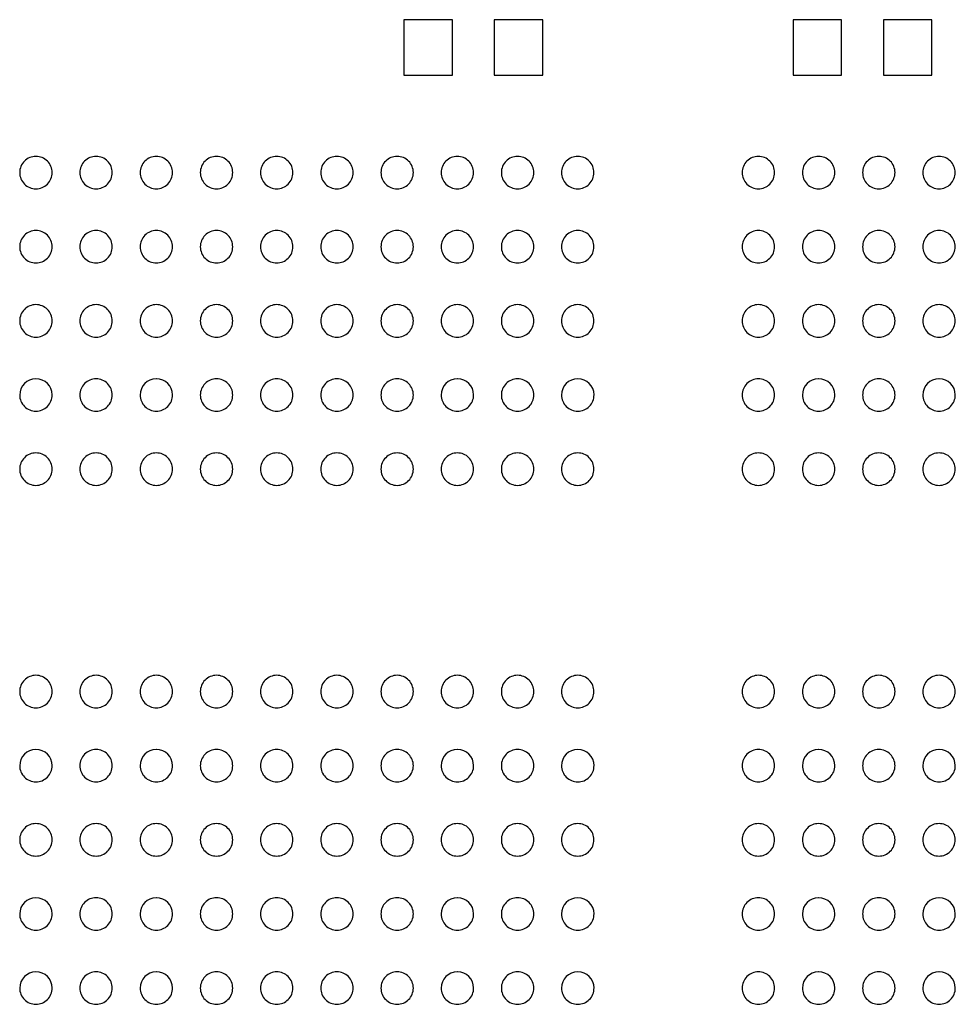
# Model space of a CAD drawing. Extents: x -85 to 115, y -126 to 69.
# Tile 20 of 26: x -28 to -18, y -28 to -18. Entities that reach past the tile are written whole.
import ezdxf

# ---------------------------------------------------------------- set-up
doc = ezdxf.new("R2010")
doc.units = 0
doc.header["$MEASUREMENT"] = 0
doc.layers.get('0').update_dxf_attribs({"linetype": 'CONTINUOUS'})

msp = doc.modelspace()

# ---------------------------------------------------------------- linework, layer by layer
for points in [[(-23.646001, -17.844999), (-24.171001, -17.844999), (-24.171001, -17.844999), (-24.171001, -18.445), (-24.171001, -18.445), (-23.646001, -18.445), (-23.646001, -18.445), (-23.646001, -17.844999)], [(-22.670999, -17.844999), (-23.196001, -17.844999), (-23.196001, -17.844999), (-23.196001, -18.445), (-23.196001, -18.445), (-22.670999, -18.445), (-22.670999, -18.445), (-22.670999, -17.844999)], [(-19.446001, -17.844999), (-19.971, -17.844999), (-19.971, -17.844999), (-19.971, -18.445), (-19.971, -18.445), (-19.446001, -18.445), (-19.446001, -18.445), (-19.446001, -17.844999)], [(-18.471001, -17.844999), (-18.996, -17.844999), (-18.996, -17.844999), (-18.996, -18.445), (-18.996, -18.445), (-18.471001, -18.445), (-18.471001, -18.445), (-18.471001, -17.844999)]]:
    msp.add_lwpolyline(points)
for points in [[(-27.97, -19.494999, 0.414214), (-28.145, -19.32), (-28.145, -19.32, 0.414214), (-28.32, -19.494999), (-28.32, -19.494999, 0.414214), (-28.145, -19.67), (-28.145, -19.67, 0.414214), (-27.97, -19.494999)], [(-27.32, -19.494999, 0.414214), (-27.495, -19.32), (-27.495, -19.32, 0.414214), (-27.67, -19.494999), (-27.67, -19.494999, 0.414214), (-27.495, -19.67), (-27.495, -19.67, 0.414214), (-27.32, -19.494999)], [(-26.67, -19.494999, 0.414214), (-26.845, -19.32), (-26.845, -19.32, 0.414214), (-27.02, -19.494999), (-27.02, -19.494999, 0.414214), (-26.845, -19.67), (-26.845, -19.67, 0.414214), (-26.67, -19.494999)], [(-26.02, -19.494999, 0.414214), (-26.195, -19.32), (-26.195, -19.32, 0.414214), (-26.37, -19.494999), (-26.37, -19.494999, 0.414214), (-26.195, -19.67), (-26.195, -19.67, 0.414214), (-26.02, -19.494999)], [(-25.37, -19.494999, 0.414214), (-25.545, -19.32), (-25.545, -19.32, 0.414214), (-25.72, -19.494999), (-25.72, -19.494999, 0.414214), (-25.545, -19.67), (-25.545, -19.67, 0.414214), (-25.37, -19.494999)], [(-24.72, -19.494999, 0.414214), (-24.895, -19.32), (-24.895, -19.32, 0.414214), (-25.07, -19.494999), (-25.07, -19.494999, 0.414214), (-24.895, -19.67), (-24.895, -19.67, 0.414214), (-24.72, -19.494999)], [(-24.07, -19.494999, 0.414214), (-24.245, -19.32), (-24.245, -19.32, 0.414214), (-24.42, -19.494999), (-24.42, -19.494999, 0.414214), (-24.245, -19.67), (-24.245, -19.67, 0.414214), (-24.07, -19.494999)], [(-23.42, -19.494999, 0.414214), (-23.595, -19.32), (-23.595, -19.32, 0.414214), (-23.77, -19.494999), (-23.77, -19.494999, 0.414214), (-23.595, -19.67), (-23.595, -19.67, 0.414214), (-23.42, -19.494999)], [(-22.77, -19.494999, 0.414214), (-22.945, -19.32), (-22.945, -19.32, 0.414214), (-23.12, -19.494999), (-23.12, -19.494999, 0.414214), (-22.945, -19.67), (-22.945, -19.67, 0.414214), (-22.77, -19.494999)], [(-22.12, -19.494999, 0.414214), (-22.295, -19.32), (-22.295, -19.32, 0.414214), (-22.47, -19.494999), (-22.47, -19.494999, 0.414214), (-22.295, -19.67), (-22.295, -19.67, 0.414214), (-22.12, -19.494999)], [(-20.17, -19.494999, 0.414214), (-20.345, -19.32), (-20.345, -19.32, 0.414214), (-20.52, -19.494999), (-20.52, -19.494999, 0.414214), (-20.345, -19.67), (-20.345, -19.67, 0.414214), (-20.17, -19.494999)], [(-19.52, -19.494999, 0.414214), (-19.695001, -19.32), (-19.695001, -19.32, 0.414214), (-19.87, -19.494999), (-19.87, -19.494999, 0.414214), (-19.695001, -19.67), (-19.695001, -19.67, 0.414214), (-19.52, -19.494999)], [(-18.87, -19.494999, 0.414214), (-19.044999, -19.32), (-19.044999, -19.32, 0.414214), (-19.22, -19.494999), (-19.22, -19.494999, 0.414214), (-19.044999, -19.67), (-19.044999, -19.67, 0.414214), (-18.87, -19.494999)], [(-18.22, -19.494999, 0.414214), (-18.394999, -19.32), (-18.394999, -19.32, 0.414214), (-18.57, -19.494999), (-18.57, -19.494999, 0.414214), (-18.394999, -19.67), (-18.394999, -19.67, 0.414214), (-18.22, -19.494999)], [(-27.97, -20.295, 0.414214), (-28.145, -20.12), (-28.145, -20.12, 0.414214), (-28.32, -20.295), (-28.32, -20.295, 0.414214), (-28.145, -20.470001), (-28.145, -20.470001, 0.414214), (-27.97, -20.295)], [(-27.32, -20.295, 0.414214), (-27.495, -20.12), (-27.495, -20.12, 0.414214), (-27.67, -20.295), (-27.67, -20.295, 0.414214), (-27.495, -20.470001), (-27.495, -20.470001, 0.414214), (-27.32, -20.295)], [(-26.67, -20.295, 0.414214), (-26.845, -20.12), (-26.845, -20.12, 0.414214), (-27.02, -20.295), (-27.02, -20.295, 0.414214), (-26.845, -20.470001), (-26.845, -20.470001, 0.414214), (-26.67, -20.295)], [(-26.02, -20.295, 0.414214), (-26.195, -20.12), (-26.195, -20.12, 0.414214), (-26.37, -20.295), (-26.37, -20.295, 0.414214), (-26.195, -20.470001), (-26.195, -20.470001, 0.414214), (-26.02, -20.295)], [(-25.37, -20.295, 0.414214), (-25.545, -20.12), (-25.545, -20.12, 0.414214), (-25.72, -20.295), (-25.72, -20.295, 0.414214), (-25.545, -20.470001), (-25.545, -20.470001, 0.414214), (-25.37, -20.295)], [(-24.72, -20.295, 0.414214), (-24.895, -20.12), (-24.895, -20.12, 0.414214), (-25.07, -20.295), (-25.07, -20.295, 0.414214), (-24.895, -20.470001), (-24.895, -20.470001, 0.414214), (-24.72, -20.295)], [(-24.07, -20.295, 0.414214), (-24.245, -20.12), (-24.245, -20.12, 0.414214), (-24.42, -20.295), (-24.42, -20.295, 0.414214), (-24.245, -20.470001), (-24.245, -20.470001, 0.414214), (-24.07, -20.295)], [(-23.42, -20.295, 0.414214), (-23.595, -20.12), (-23.595, -20.12, 0.414214), (-23.77, -20.295), (-23.77, -20.295, 0.414214), (-23.595, -20.470001), (-23.595, -20.470001, 0.414214), (-23.42, -20.295)], [(-22.77, -20.295, 0.414214), (-22.945, -20.12), (-22.945, -20.12, 0.414214), (-23.12, -20.295), (-23.12, -20.295, 0.414214), (-22.945, -20.470001), (-22.945, -20.470001, 0.414214), (-22.77, -20.295)], [(-22.12, -20.295, 0.414214), (-22.295, -20.12), (-22.295, -20.12, 0.414214), (-22.47, -20.295), (-22.47, -20.295, 0.414214), (-22.295, -20.470001), (-22.295, -20.470001, 0.414214), (-22.12, -20.295)], [(-20.17, -20.295, 0.414214), (-20.345, -20.12), (-20.345, -20.12, 0.414214), (-20.52, -20.295), (-20.52, -20.295, 0.414214), (-20.345, -20.470001), (-20.345, -20.470001, 0.414214), (-20.17, -20.295)], [(-19.52, -20.295, 0.414214), (-19.695001, -20.12), (-19.695001, -20.12, 0.414214), (-19.87, -20.295), (-19.87, -20.295, 0.414214), (-19.695001, -20.470001), (-19.695001, -20.470001, 0.414214), (-19.52, -20.295)], [(-18.87, -20.295, 0.414214), (-19.044999, -20.12), (-19.044999, -20.12, 0.414214), (-19.22, -20.295), (-19.22, -20.295, 0.414214), (-19.044999, -20.470001), (-19.044999, -20.470001, 0.414214), (-18.87, -20.295)], [(-18.22, -20.295, 0.414214), (-18.394999, -20.12), (-18.394999, -20.12, 0.414214), (-18.57, -20.295), (-18.57, -20.295, 0.414214), (-18.394999, -20.470001), (-18.394999, -20.470001, 0.414214), (-18.22, -20.295)], [(-27.97, -21.095, 0.414214), (-28.145, -20.92), (-28.145, -20.92, 0.414214), (-28.32, -21.095), (-28.32, -21.095, 0.414214), (-28.145, -21.27), (-28.145, -21.27, 0.414214), (-27.97, -21.095)], [(-27.32, -21.095, 0.414214), (-27.495, -20.92), (-27.495, -20.92, 0.414214), (-27.67, -21.095), (-27.67, -21.095, 0.414214), (-27.495, -21.27), (-27.495, -21.27, 0.414214), (-27.32, -21.095)], [(-26.67, -21.095, 0.414214), (-26.845, -20.92), (-26.845, -20.92, 0.414214), (-27.02, -21.095), (-27.02, -21.095, 0.414214), (-26.845, -21.27), (-26.845, -21.27, 0.414214), (-26.67, -21.095)], [(-26.02, -21.095, 0.414214), (-26.195, -20.92), (-26.195, -20.92, 0.414214), (-26.37, -21.095), (-26.37, -21.095, 0.414214), (-26.195, -21.27), (-26.195, -21.27, 0.414214), (-26.02, -21.095)], [(-25.37, -21.095, 0.414214), (-25.545, -20.92), (-25.545, -20.92, 0.414214), (-25.72, -21.095), (-25.72, -21.095, 0.414214), (-25.545, -21.27), (-25.545, -21.27, 0.414214), (-25.37, -21.095)], [(-24.72, -21.095, 0.414214), (-24.895, -20.92), (-24.895, -20.92, 0.414214), (-25.07, -21.095), (-25.07, -21.095, 0.414214), (-24.895, -21.27), (-24.895, -21.27, 0.414214), (-24.72, -21.095)], [(-24.07, -21.095, 0.414214), (-24.245, -20.92), (-24.245, -20.92, 0.414214), (-24.42, -21.095), (-24.42, -21.095, 0.414214), (-24.245, -21.27), (-24.245, -21.27, 0.414214), (-24.07, -21.095)], [(-23.42, -21.095, 0.414214), (-23.595, -20.92), (-23.595, -20.92, 0.414214), (-23.77, -21.095), (-23.77, -21.095, 0.414214), (-23.595, -21.27), (-23.595, -21.27, 0.414214), (-23.42, -21.095)], [(-22.77, -21.095, 0.414214), (-22.945, -20.92), (-22.945, -20.92, 0.414214), (-23.12, -21.095), (-23.12, -21.095, 0.414214), (-22.945, -21.27), (-22.945, -21.27, 0.414214), (-22.77, -21.095)], [(-22.12, -21.095, 0.414214), (-22.295, -20.92), (-22.295, -20.92, 0.414214), (-22.47, -21.095), (-22.47, -21.095, 0.414214), (-22.295, -21.27), (-22.295, -21.27, 0.414214), (-22.12, -21.095)], [(-20.17, -21.095, 0.414214), (-20.345, -20.92), (-20.345, -20.92, 0.414214), (-20.52, -21.095), (-20.52, -21.095, 0.414214), (-20.345, -21.27), (-20.345, -21.27, 0.414214), (-20.17, -21.095)], [(-19.52, -21.095, 0.414214), (-19.695001, -20.92), (-19.695001, -20.92, 0.414214), (-19.87, -21.095), (-19.87, -21.095, 0.414214), (-19.695001, -21.27), (-19.695001, -21.27, 0.414214), (-19.52, -21.095)], [(-18.87, -21.095, 0.414214), (-19.044999, -20.92), (-19.044999, -20.92, 0.414214), (-19.22, -21.095), (-19.22, -21.095, 0.414214), (-19.044999, -21.27), (-19.044999, -21.27, 0.414214), (-18.87, -21.095)], [(-18.22, -21.095, 0.414214), (-18.394999, -20.92), (-18.394999, -20.92, 0.414214), (-18.57, -21.095), (-18.57, -21.095, 0.414214), (-18.394999, -21.27), (-18.394999, -21.27, 0.414214), (-18.22, -21.095)], [(-28.146001, -21.72, 0.412535), (-28.32, -21.895), (-28.32, -21.895, 0.414214), (-28.145, -22.07), (-28.145, -22.07, 0.415877), (-27.968999, -21.894001), (-27.968999, -21.894001, 0.410885), (-28.143999, -21.72), (-28.143999, -21.72), (-28.146001, -21.72)], [(-27.32, -21.895, 0.414214), (-27.495, -21.72), (-27.495, -21.72, 0.414214), (-27.67, -21.895), (-27.67, -21.895, 0.414214), (-27.495, -22.07), (-27.495, -22.07, 0.414214), (-27.32, -21.895)], [(-26.845999, -21.72, 0.412543), (-27.02, -21.895), (-27.02, -21.895, 0.414214), (-26.845, -22.07), (-26.845, -22.07, 0.415877), (-26.668999, -21.894001), (-26.668999, -21.894001, 0.410885), (-26.844001, -21.72), (-26.844001, -21.72), (-26.845999, -21.72)], [(-26.02, -21.895, 0.414214), (-26.195, -21.72), (-26.195, -21.72, 0.414214), (-26.37, -21.895), (-26.37, -21.895, 0.414214), (-26.195, -22.07), (-26.195, -22.07, 0.414214), (-26.02, -21.895)], [(-25.37, -21.895, 0.414214), (-25.545, -21.72), (-25.545, -21.72, 0.414214), (-25.72, -21.895), (-25.72, -21.895, 0.414214), (-25.545, -22.07), (-25.545, -22.07, 0.414214), (-25.37, -21.895)], [(-24.72, -21.895, 0.414214), (-24.895, -21.72), (-24.895, -21.72, 0.414214), (-25.07, -21.895), (-25.07, -21.895, 0.414214), (-24.895, -22.07), (-24.895, -22.07, 0.414214), (-24.72, -21.895)], [(-24.07, -21.895, 0.414214), (-24.245, -21.72), (-24.245, -21.72, 0.414214), (-24.42, -21.895), (-24.42, -21.895, 0.414214), (-24.245, -22.07), (-24.245, -22.07, 0.414214), (-24.07, -21.895)], [(-23.596001, -21.72, 0.412535), (-23.77, -21.895), (-23.77, -21.895, 0.414214), (-23.595, -22.07), (-23.595, -22.07, 0.415881), (-23.418999, -21.894001), (-23.418999, -21.894001, 0.410881), (-23.593999, -21.72), (-23.593999, -21.72), (-23.596001, -21.72)], [(-22.77, -21.895, 0.414214), (-22.945, -21.72), (-22.945, -21.72, 0.414214), (-23.12, -21.895), (-23.12, -21.895, 0.414214), (-22.945, -22.07), (-22.945, -22.07, 0.414214), (-22.77, -21.895)], [(-22.296001, -21.72, 0.412535), (-22.47, -21.895), (-22.47, -21.895, 0.414214), (-22.295, -22.07), (-22.295, -22.07, 0.415877), (-22.119001, -21.894001), (-22.119001, -21.894001, 0.410881), (-22.293999, -21.72), (-22.293999, -21.72), (-22.296001, -21.72)], [(-20.17, -21.895, 0.414214), (-20.345, -21.72), (-20.345, -21.72, 0.414214), (-20.52, -21.895), (-20.52, -21.895, 0.414214), (-20.345, -22.07), (-20.345, -22.07, 0.414214), (-20.17, -21.895)], [(-19.695999, -21.72, 0.412541), (-19.87, -21.895), (-19.87, -21.895, 0.414214), (-19.695001, -22.07), (-19.695001, -22.07, 0.415879), (-19.518999, -21.894001), (-19.518999, -21.894001, 0.410885), (-19.694, -21.72), (-19.694, -21.72), (-19.695999, -21.72)], [(-18.87, -21.895, 0.414214), (-19.044999, -21.72), (-19.044999, -21.72, 0.414214), (-19.22, -21.895), (-19.22, -21.895, 0.414214), (-19.044999, -22.07), (-19.044999, -22.07, 0.414214), (-18.87, -21.895)], [(-18.396, -21.72, 0.412539), (-18.57, -21.895), (-18.57, -21.895, 0.414214), (-18.394999, -22.07), (-18.394999, -22.07, 0.415879), (-18.219, -21.894001), (-18.219, -21.894001, 0.410885), (-18.394, -21.72), (-18.394, -21.72), (-18.396, -21.72)], [(-27.97, -22.695, 0.414214), (-28.145, -22.52), (-28.145, -22.52, 0.414214), (-28.32, -22.695), (-28.32, -22.695, 0.414214), (-28.145, -22.87), (-28.145, -22.87, 0.414214), (-27.97, -22.695)], [(-27.32, -22.695, 0.414214), (-27.495, -22.52), (-27.495, -22.52, 0.414214), (-27.67, -22.695), (-27.67, -22.695, 0.414214), (-27.495, -22.87), (-27.495, -22.87, 0.414214), (-27.32, -22.695)], [(-26.67, -22.695, 0.414214), (-26.845, -22.52), (-26.845, -22.52, 0.414214), (-27.02, -22.695), (-27.02, -22.695, 0.414214), (-26.845, -22.87), (-26.845, -22.87, 0.414214), (-26.67, -22.695)], [(-26.02, -22.695, 0.414214), (-26.195, -22.52), (-26.195, -22.52, 0.414214), (-26.37, -22.695), (-26.37, -22.695, 0.414214), (-26.195, -22.87), (-26.195, -22.87, 0.414214), (-26.02, -22.695)], [(-25.37, -22.695, 0.414214), (-25.545, -22.52), (-25.545, -22.52, 0.414214), (-25.72, -22.695), (-25.72, -22.695, 0.414214), (-25.545, -22.87), (-25.545, -22.87, 0.414214), (-25.37, -22.695)], [(-24.72, -22.695, 0.414214), (-24.895, -22.52), (-24.895, -22.52, 0.414214), (-25.07, -22.695), (-25.07, -22.695, 0.414214), (-24.895, -22.87), (-24.895, -22.87, 0.414214), (-24.72, -22.695)], [(-24.07, -22.695, 0.414214), (-24.245, -22.52), (-24.245, -22.52, 0.414214), (-24.42, -22.695), (-24.42, -22.695, 0.414214), (-24.245, -22.87), (-24.245, -22.87, 0.414214), (-24.07, -22.695)], [(-23.42, -22.695, 0.414214), (-23.595, -22.52), (-23.595, -22.52, 0.414214), (-23.77, -22.695), (-23.77, -22.695, 0.414214), (-23.595, -22.87), (-23.595, -22.87, 0.414214), (-23.42, -22.695)], [(-22.77, -22.695, 0.414214), (-22.945, -22.52), (-22.945, -22.52, 0.414214), (-23.12, -22.695), (-23.12, -22.695, 0.414214), (-22.945, -22.87), (-22.945, -22.87, 0.414214), (-22.77, -22.695)], [(-22.12, -22.695, 0.414214), (-22.295, -22.52), (-22.295, -22.52, 0.414214), (-22.47, -22.695), (-22.47, -22.695, 0.414214), (-22.295, -22.87), (-22.295, -22.87, 0.414214), (-22.12, -22.695)], [(-20.17, -22.695, 0.414214), (-20.345, -22.52), (-20.345, -22.52, 0.414214), (-20.52, -22.695), (-20.52, -22.695, 0.414214), (-20.345, -22.87), (-20.345, -22.87, 0.414214), (-20.17, -22.695)], [(-19.52, -22.695, 0.414214), (-19.695001, -22.52), (-19.695001, -22.52, 0.414214), (-19.87, -22.695), (-19.87, -22.695, 0.414214), (-19.695001, -22.87), (-19.695001, -22.87, 0.414214), (-19.52, -22.695)], [(-18.87, -22.695, 0.414214), (-19.044999, -22.52), (-19.044999, -22.52, 0.414214), (-19.22, -22.695), (-19.22, -22.695, 0.414214), (-19.044999, -22.87), (-19.044999, -22.87, 0.414214), (-18.87, -22.695)], [(-18.22, -22.695, 0.414214), (-18.394999, -22.52), (-18.394999, -22.52, 0.414214), (-18.57, -22.695), (-18.57, -22.695, 0.414214), (-18.394999, -22.87), (-18.394999, -22.87, 0.414214), (-18.22, -22.695)], [(-27.97, -25.095, 0.414214), (-28.145, -24.92), (-28.145, -24.92, 0.414214), (-28.32, -25.095), (-28.32, -25.095, 0.414214), (-28.145, -25.27), (-28.145, -25.27, 0.414214), (-27.97, -25.095)], [(-27.32, -25.095, 0.414214), (-27.495, -24.92), (-27.495, -24.92, 0.414214), (-27.67, -25.095), (-27.67, -25.095, 0.414214), (-27.495, -25.27), (-27.495, -25.27, 0.414214), (-27.32, -25.095)], [(-26.67, -25.095, 0.414214), (-26.845, -24.92), (-26.845, -24.92, 0.414214), (-27.02, -25.095), (-27.02, -25.095, 0.414214), (-26.845, -25.27), (-26.845, -25.27, 0.414214), (-26.67, -25.095)], [(-26.02, -25.095, 0.414214), (-26.195, -24.92), (-26.195, -24.92, 0.414214), (-26.37, -25.095), (-26.37, -25.095, 0.414214), (-26.195, -25.27), (-26.195, -25.27, 0.414214), (-26.02, -25.095)], [(-25.37, -25.095, 0.414214), (-25.545, -24.92), (-25.545, -24.92, 0.414214), (-25.72, -25.095), (-25.72, -25.095, 0.414214), (-25.545, -25.27), (-25.545, -25.27, 0.414214), (-25.37, -25.095)], [(-24.72, -25.095, 0.414214), (-24.895, -24.92), (-24.895, -24.92, 0.414214), (-25.07, -25.095), (-25.07, -25.095, 0.414214), (-24.895, -25.27), (-24.895, -25.27, 0.414214), (-24.72, -25.095)], [(-24.07, -25.095, 0.414214), (-24.245, -24.92), (-24.245, -24.92, 0.414214), (-24.42, -25.095), (-24.42, -25.095, 0.414214), (-24.245, -25.27), (-24.245, -25.27, 0.414214), (-24.07, -25.095)], [(-23.42, -25.095, 0.414214), (-23.595, -24.92), (-23.595, -24.92, 0.414214), (-23.77, -25.095), (-23.77, -25.095, 0.414214), (-23.595, -25.27), (-23.595, -25.27, 0.414214), (-23.42, -25.095)], [(-22.77, -25.095, 0.414214), (-22.945, -24.92), (-22.945, -24.92, 0.414214), (-23.12, -25.095), (-23.12, -25.095, 0.414214), (-22.945, -25.27), (-22.945, -25.27, 0.414214), (-22.77, -25.095)], [(-22.12, -25.095, 0.414214), (-22.295, -24.92), (-22.295, -24.92, 0.414214), (-22.47, -25.095), (-22.47, -25.095, 0.414214), (-22.295, -25.27), (-22.295, -25.27, 0.414214), (-22.12, -25.095)], [(-20.17, -25.095, 0.414214), (-20.345, -24.92), (-20.345, -24.92, 0.414214), (-20.52, -25.095), (-20.52, -25.095, 0.414214), (-20.345, -25.27), (-20.345, -25.27, 0.414214), (-20.17, -25.095)], [(-19.52, -25.095, 0.414214), (-19.695001, -24.92), (-19.695001, -24.92, 0.414214), (-19.87, -25.095), (-19.87, -25.095, 0.414214), (-19.695001, -25.27), (-19.695001, -25.27, 0.414214), (-19.52, -25.095)], [(-18.87, -25.095, 0.414214), (-19.044999, -24.92), (-19.044999, -24.92, 0.414214), (-19.22, -25.095), (-19.22, -25.095, 0.414214), (-19.044999, -25.27), (-19.044999, -25.27, 0.414214), (-18.87, -25.095)], [(-18.22, -25.095, 0.414214), (-18.394999, -24.92), (-18.394999, -24.92, 0.414214), (-18.57, -25.095), (-18.57, -25.095, 0.414214), (-18.394999, -25.27), (-18.394999, -25.27, 0.414214), (-18.22, -25.095)], [(-28.146001, -25.72, 0.412539), (-28.32, -25.895), (-28.32, -25.895, 0.414214), (-28.145, -26.07), (-28.145, -26.07, 0.415881), (-27.968999, -25.893999), (-27.968999, -25.893999, 0.410881), (-28.143999, -25.72), (-28.143999, -25.72), (-28.146001, -25.72)], [(-27.32, -25.895, 0.414214), (-27.495, -25.72), (-27.495, -25.72, 0.414214), (-27.67, -25.895), (-27.67, -25.895, 0.414214), (-27.495, -26.07), (-27.495, -26.07, 0.414214), (-27.32, -25.895)], [(-26.845999, -25.72, 0.412547), (-27.02, -25.895), (-27.02, -25.895, 0.414214), (-26.845, -26.07), (-26.845, -26.07, 0.415881), (-26.668999, -25.893999), (-26.668999, -25.893999, 0.410881), (-26.844001, -25.72), (-26.844001, -25.72), (-26.845999, -25.72)], [(-26.02, -25.895, 0.414214), (-26.195, -25.72), (-26.195, -25.72, 0.414214), (-26.37, -25.895), (-26.37, -25.895, 0.414214), (-26.195, -26.07), (-26.195, -26.07, 0.414214), (-26.02, -25.895)], [(-25.37, -25.895, 0.414214), (-25.545, -25.72), (-25.545, -25.72, 0.414214), (-25.72, -25.895), (-25.72, -25.895, 0.414214), (-25.545, -26.07), (-25.545, -26.07, 0.414214), (-25.37, -25.895)], [(-24.72, -25.895, 0.414214), (-24.895, -25.72), (-24.895, -25.72, 0.414214), (-25.07, -25.895), (-25.07, -25.895, 0.414214), (-24.895, -26.07), (-24.895, -26.07, 0.414214), (-24.72, -25.895)], [(-24.07, -25.895, 0.414214), (-24.245, -25.72), (-24.245, -25.72, 0.414214), (-24.42, -25.895), (-24.42, -25.895, 0.414214), (-24.245, -26.07), (-24.245, -26.07, 0.414214), (-24.07, -25.895)], [(-23.596001, -25.72, 0.412539), (-23.77, -25.895), (-23.77, -25.895, 0.414214), (-23.595, -26.07), (-23.595, -26.07, 0.415885), (-23.418999, -25.893999), (-23.418999, -25.893999, 0.410876), (-23.593999, -25.72), (-23.593999, -25.72), (-23.596001, -25.72)], [(-22.77, -25.895, 0.414214), (-22.945, -25.72), (-22.945, -25.72, 0.414214), (-23.12, -25.895), (-23.12, -25.895, 0.414214), (-22.945, -26.07), (-22.945, -26.07, 0.414214), (-22.77, -25.895)], [(-22.296001, -25.72, 0.412539), (-22.47, -25.895), (-22.47, -25.895, 0.414214), (-22.295, -26.07), (-22.295, -26.07, 0.415881), (-22.119001, -25.893999), (-22.119001, -25.893999, 0.410876), (-22.293999, -25.72), (-22.293999, -25.72), (-22.296001, -25.72)], [(-20.17, -25.895, 0.414214), (-20.345, -25.72), (-20.345, -25.72, 0.414214), (-20.52, -25.895), (-20.52, -25.895, 0.414214), (-20.345, -26.07), (-20.345, -26.07, 0.414214), (-20.17, -25.895)], [(-19.695999, -25.72, 0.412545), (-19.87, -25.895), (-19.87, -25.895, 0.414214), (-19.695001, -26.07), (-19.695001, -26.07, 0.415883), (-19.518999, -25.893999), (-19.518999, -25.893999, 0.410881), (-19.694, -25.72), (-19.694, -25.72), (-19.695999, -25.72)], [(-18.87, -25.895, 0.414214), (-19.044999, -25.72), (-19.044999, -25.72, 0.414214), (-19.22, -25.895), (-19.22, -25.895, 0.414214), (-19.044999, -26.07), (-19.044999, -26.07, 0.414214), (-18.87, -25.895)], [(-18.396, -25.72, 0.412543), (-18.57, -25.895), (-18.57, -25.895, 0.414214), (-18.394999, -26.07), (-18.394999, -26.07, 0.415883), (-18.219, -25.893999), (-18.219, -25.893999, 0.410881), (-18.394, -25.72), (-18.394, -25.72), (-18.396, -25.72)], [(-27.97, -26.695, 0.414214), (-28.145, -26.52), (-28.145, -26.52, 0.414214), (-28.32, -26.695), (-28.32, -26.695, 0.414214), (-28.145, -26.87), (-28.145, -26.87, 0.414214), (-27.97, -26.695)], [(-27.32, -26.695, 0.414214), (-27.495, -26.52), (-27.495, -26.52, 0.414214), (-27.67, -26.695), (-27.67, -26.695, 0.414214), (-27.495, -26.87), (-27.495, -26.87, 0.414214), (-27.32, -26.695)], [(-26.67, -26.695, 0.414214), (-26.845, -26.52), (-26.845, -26.52, 0.414214), (-27.02, -26.695), (-27.02, -26.695, 0.414214), (-26.845, -26.87), (-26.845, -26.87, 0.414214), (-26.67, -26.695)], [(-26.02, -26.695, 0.414214), (-26.195, -26.52), (-26.195, -26.52, 0.414214), (-26.37, -26.695), (-26.37, -26.695, 0.414214), (-26.195, -26.87), (-26.195, -26.87, 0.414214), (-26.02, -26.695)], [(-25.37, -26.695, 0.414214), (-25.545, -26.52), (-25.545, -26.52, 0.414214), (-25.72, -26.695), (-25.72, -26.695, 0.414214), (-25.545, -26.87), (-25.545, -26.87, 0.414214), (-25.37, -26.695)], [(-24.72, -26.695, 0.414214), (-24.895, -26.52), (-24.895, -26.52, 0.414214), (-25.07, -26.695), (-25.07, -26.695, 0.414214), (-24.895, -26.87), (-24.895, -26.87, 0.414214), (-24.72, -26.695)], [(-24.07, -26.695, 0.414214), (-24.245, -26.52), (-24.245, -26.52, 0.414214), (-24.42, -26.695), (-24.42, -26.695, 0.414214), (-24.245, -26.87), (-24.245, -26.87, 0.414214), (-24.07, -26.695)], [(-23.42, -26.695, 0.414214), (-23.595, -26.52), (-23.595, -26.52, 0.414214), (-23.77, -26.695), (-23.77, -26.695, 0.414214), (-23.595, -26.87), (-23.595, -26.87, 0.414214), (-23.42, -26.695)], [(-22.77, -26.695, 0.414214), (-22.945, -26.52), (-22.945, -26.52, 0.414214), (-23.12, -26.695), (-23.12, -26.695, 0.414214), (-22.945, -26.87), (-22.945, -26.87, 0.414214), (-22.77, -26.695)], [(-22.12, -26.695, 0.414214), (-22.295, -26.52), (-22.295, -26.52, 0.414214), (-22.47, -26.695), (-22.47, -26.695, 0.414214), (-22.295, -26.87), (-22.295, -26.87, 0.414214), (-22.12, -26.695)], [(-20.17, -26.695, 0.414214), (-20.345, -26.52), (-20.345, -26.52, 0.414214), (-20.52, -26.695), (-20.52, -26.695, 0.414214), (-20.345, -26.87), (-20.345, -26.87, 0.414214), (-20.17, -26.695)], [(-19.52, -26.695, 0.414214), (-19.695001, -26.52), (-19.695001, -26.52, 0.414214), (-19.87, -26.695), (-19.87, -26.695, 0.414214), (-19.695001, -26.87), (-19.695001, -26.87, 0.414214), (-19.52, -26.695)], [(-18.87, -26.695, 0.414214), (-19.044999, -26.52), (-19.044999, -26.52, 0.414214), (-19.22, -26.695), (-19.22, -26.695, 0.414214), (-19.044999, -26.87), (-19.044999, -26.87, 0.414214), (-18.87, -26.695)], [(-18.22, -26.695, 0.414214), (-18.394999, -26.52), (-18.394999, -26.52, 0.414214), (-18.57, -26.695), (-18.57, -26.695, 0.414214), (-18.394999, -26.87), (-18.394999, -26.87, 0.414214), (-18.22, -26.695)], [(-28.146001, -27.32, 0.412539), (-28.32, -27.495), (-28.32, -27.495, 0.414214), (-28.145, -27.67), (-28.145, -27.67, 0.415877), (-27.968999, -27.494001), (-27.968999, -27.494001, 0.410889), (-28.143999, -27.32), (-28.143999, -27.32), (-28.146001, -27.32)], [(-27.32, -27.495, 0.414214), (-27.495, -27.32), (-27.495, -27.32, 0.414214), (-27.67, -27.495), (-27.67, -27.495, 0.414214), (-27.495, -27.67), (-27.495, -27.67, 0.414214), (-27.32, -27.495)], [(-26.845999, -27.32, 0.412547), (-27.02, -27.495), (-27.02, -27.495, 0.414214), (-26.845, -27.67), (-26.845, -27.67, 0.415877), (-26.668999, -27.494001), (-26.668999, -27.494001, 0.410889), (-26.844001, -27.32), (-26.844001, -27.32), (-26.845999, -27.32)], [(-26.02, -27.495, 0.414214), (-26.195, -27.32), (-26.195, -27.32, 0.414214), (-26.37, -27.495), (-26.37, -27.495, 0.414214), (-26.195, -27.67), (-26.195, -27.67, 0.414214), (-26.02, -27.495)], [(-25.37, -27.495, 0.414214), (-25.545, -27.32), (-25.545, -27.32, 0.414214), (-25.72, -27.495), (-25.72, -27.495, 0.414214), (-25.545, -27.67), (-25.545, -27.67, 0.414214), (-25.37, -27.495)], [(-24.72, -27.495, 0.414214), (-24.895, -27.32), (-24.895, -27.32, 0.414214), (-25.07, -27.495), (-25.07, -27.495, 0.414214), (-24.895, -27.67), (-24.895, -27.67, 0.414214), (-24.72, -27.495)], [(-24.07, -27.495, 0.414214), (-24.245, -27.32), (-24.245, -27.32, 0.414214), (-24.42, -27.495), (-24.42, -27.495, 0.414214), (-24.245, -27.67), (-24.245, -27.67, 0.414214), (-24.07, -27.495)], [(-23.596001, -27.32, 0.412539), (-23.77, -27.495), (-23.77, -27.495, 0.414214), (-23.595, -27.67), (-23.595, -27.67, 0.415881), (-23.418999, -27.494001), (-23.418999, -27.494001, 0.410885), (-23.593999, -27.32), (-23.593999, -27.32), (-23.596001, -27.32)], [(-22.77, -27.495, 0.414214), (-22.945, -27.32), (-22.945, -27.32, 0.414214), (-23.12, -27.495), (-23.12, -27.495, 0.414214), (-22.945, -27.67), (-22.945, -27.67, 0.414214), (-22.77, -27.495)], [(-22.296001, -27.32, 0.412539), (-22.47, -27.495), (-22.47, -27.495, 0.414214), (-22.295, -27.67), (-22.295, -27.67, 0.415877), (-22.119001, -27.494001), (-22.119001, -27.494001, 0.410885), (-22.293999, -27.32), (-22.293999, -27.32), (-22.296001, -27.32)], [(-20.17, -27.495, 0.414214), (-20.345, -27.32), (-20.345, -27.32, 0.414214), (-20.52, -27.495), (-20.52, -27.495, 0.414214), (-20.345, -27.67), (-20.345, -27.67, 0.414214), (-20.17, -27.495)], [(-19.695999, -27.32, 0.412545), (-19.87, -27.495), (-19.87, -27.495, 0.414214), (-19.695001, -27.67), (-19.695001, -27.67, 0.415879), (-19.518999, -27.494001), (-19.518999, -27.494001, 0.410889), (-19.694, -27.32), (-19.694, -27.32), (-19.695999, -27.32)], [(-18.87, -27.495, 0.414214), (-19.044999, -27.32), (-19.044999, -27.32, 0.414214), (-19.22, -27.495), (-19.22, -27.495, 0.414214), (-19.044999, -27.67), (-19.044999, -27.67, 0.414214), (-18.87, -27.495)], [(-18.396, -27.32, 0.412543), (-18.57, -27.495), (-18.57, -27.495, 0.414214), (-18.394999, -27.67), (-18.394999, -27.67, 0.415879), (-18.219, -27.494001), (-18.219, -27.494001, 0.410889), (-18.394, -27.32), (-18.394, -27.32), (-18.396, -27.32)], [(-28.146001, -28.12, 0.412535), (-28.32, -28.295), (-28.32, -28.295, 0.414214), (-28.145, -28.47), (-28.145, -28.47, 0.415877), (-27.968999, -28.294001), (-27.968999, -28.294001, 0.410885), (-28.143999, -28.12), (-28.143999, -28.12), (-28.146001, -28.12)], [(-27.32, -28.295, 0.414214), (-27.495, -28.12), (-27.495, -28.12, 0.414214), (-27.67, -28.295), (-27.67, -28.295, 0.414214), (-27.495, -28.47), (-27.495, -28.47, 0.414214), (-27.32, -28.295)], [(-26.845999, -28.12, 0.412543), (-27.02, -28.295), (-27.02, -28.295, 0.414214), (-26.845, -28.47), (-26.845, -28.47, 0.415877), (-26.668999, -28.294001), (-26.668999, -28.294001, 0.410885), (-26.844001, -28.12), (-26.844001, -28.12), (-26.845999, -28.12)], [(-26.02, -28.295, 0.414214), (-26.195, -28.12), (-26.195, -28.12, 0.414214), (-26.37, -28.295), (-26.37, -28.295, 0.414214), (-26.195, -28.47), (-26.195, -28.47, 0.414214), (-26.02, -28.295)], [(-25.37, -28.295, 0.414214), (-25.545, -28.12), (-25.545, -28.12, 0.414214), (-25.72, -28.295), (-25.72, -28.295, 0.414214), (-25.545, -28.47), (-25.545, -28.47, 0.414214), (-25.37, -28.295)], [(-24.72, -28.295, 0.414214), (-24.895, -28.12), (-24.895, -28.12, 0.414214), (-25.07, -28.295), (-25.07, -28.295, 0.414214), (-24.895, -28.47), (-24.895, -28.47, 0.414214), (-24.72, -28.295)], [(-24.07, -28.295, 0.414214), (-24.245, -28.12), (-24.245, -28.12, 0.414214), (-24.42, -28.295), (-24.42, -28.295, 0.414214), (-24.245, -28.47), (-24.245, -28.47, 0.414214), (-24.07, -28.295)], [(-23.596001, -28.12, 0.412535), (-23.77, -28.295), (-23.77, -28.295, 0.414214), (-23.595, -28.47), (-23.595, -28.47, 0.415881), (-23.418999, -28.294001), (-23.418999, -28.294001, 0.410881), (-23.593999, -28.12), (-23.593999, -28.12), (-23.596001, -28.12)], [(-22.77, -28.295, 0.414214), (-22.945, -28.12), (-22.945, -28.12, 0.414214), (-23.12, -28.295), (-23.12, -28.295, 0.414214), (-22.945, -28.47), (-22.945, -28.47, 0.414214), (-22.77, -28.295)], [(-22.296001, -28.12, 0.412535), (-22.47, -28.295), (-22.47, -28.295, 0.414214), (-22.295, -28.47), (-22.295, -28.47, 0.415877), (-22.119001, -28.294001), (-22.119001, -28.294001, 0.410881), (-22.293999, -28.12), (-22.293999, -28.12), (-22.296001, -28.12)], [(-20.17, -28.295, 0.414214), (-20.345, -28.12), (-20.345, -28.12, 0.414214), (-20.52, -28.295), (-20.52, -28.295, 0.414214), (-20.345, -28.47), (-20.345, -28.47, 0.414214), (-20.17, -28.295)], [(-19.695999, -28.12, 0.412541), (-19.87, -28.295), (-19.87, -28.295, 0.414214), (-19.695001, -28.47), (-19.695001, -28.47, 0.415879), (-19.518999, -28.294001), (-19.518999, -28.294001, 0.410885), (-19.694, -28.12), (-19.694, -28.12), (-19.695999, -28.12)], [(-18.87, -28.295, 0.414214), (-19.044999, -28.12), (-19.044999, -28.12, 0.414214), (-19.22, -28.295), (-19.22, -28.295, 0.414214), (-19.044999, -28.47), (-19.044999, -28.47, 0.414214), (-18.87, -28.295)], [(-18.396, -28.12, 0.412539), (-18.57, -28.295), (-18.57, -28.295, 0.414214), (-18.394999, -28.47), (-18.394999, -28.47, 0.415879), (-18.219, -28.294001), (-18.219, -28.294001, 0.410885), (-18.394, -28.12), (-18.394, -28.12), (-18.396, -28.12)]]:
    msp.add_lwpolyline(points, format="xyb")

doc.saveas('drawing.dxf')
